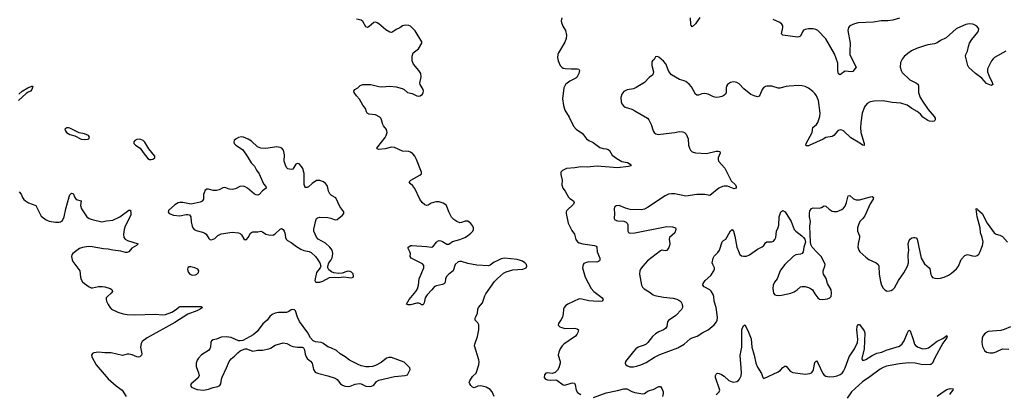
# Model space of a CAD drawing. Header units: inches. Extents: x 1308439 to 1441336, y 959892 to 1036309.
# Tile 147 of 167: x 1403999 to 1416372, y 1003399 to 1008106. Entities that reach past the tile are written whole.
import ezdxf

# ---------------------------------------------------------------- set-up
doc = ezdxf.new("R2010")
doc.units = ezdxf.units.IN
doc.header["$MEASUREMENT"] = 0
doc.layers.add('B4000', color=7, linetype='Continuous')
doc.layers.add('B4010', color=7, linetype='Continuous')

msp = doc.modelspace()

# ---------------------------------------------------------------- linework, layer by layer
at = {"layer": 'B4000', "color": 6, "elevation": 2600}
for points in [[(1410000, 1005077), (1409961, 1005059), (1409910, 1005022), (1409888, 1005012), (1409742, 1005022), (1409630, 1005044), (1409550, 1005069), (1409530, 1005069), (1409510, 1005063), (1409473, 1005030), (1409445, 1004950), (1409390, 1004910), (1409361, 1004879), (1409348, 1004850), (1409344, 1004810), (1409336, 1004790), (1409310, 1004778), (1409236, 1004764), (1409210, 1004753), (1409177, 1004710), (1409120, 1004650), (1409093, 1004610), (1409081, 1004550), (1409070, 1004523), (1409050, 1004522), (1409034, 1004534), (1409010, 1004544), (1408990, 1004544), (1408910, 1004523), (1408882, 1004522), (1408861, 1004530), (1408891, 1004590), (1408977, 1004690), (1408996, 1004724), (1409011, 1004770), (1409017, 1004850), (1409078, 1004990), (1409076, 1005016), (1409059, 1005039), (1408920, 1005110), (1408906, 1005130), (1408908, 1005170), (1408903, 1005190), (1408879, 1005230), (1408880, 1005250), (1408912, 1005268), (1408930, 1005271), (1409110, 1005256), (1409174, 1005246), (1409190, 1005251), (1409235, 1005310), (1409250, 1005322), (1409270, 1005330), (1409290, 1005329), (1409310, 1005321), (1409365, 1005285), (1409390, 1005287), (1409439, 1005321), (1409530, 1005344), (1409591, 1005370), (1409625, 1005390), (1409670, 1005425), (1409691, 1005450), (1409700, 1005470), (1409701, 1005490), (1409692, 1005512), (1409670, 1005547), (1409630, 1005576), (1409596, 1005576), (1409550, 1005557), (1409530, 1005555), (1409491, 1005570), (1409456, 1005596), (1409427, 1005627), (1409391, 1005690), (1409362, 1005770), (1409342, 1005790), (1409322, 1005802), (1409270, 1005818), (1409230, 1005818), (1409170, 1005802), (1409130, 1005777), (1409110, 1005773), (1409090, 1005781), (1409056, 1005810), (1409027, 1005850), (1408965, 1005985), (1408938, 1006018), (1408905, 1006050), (1408895, 1006070), (1408915, 1006090), (1409028, 1006152), (1409048, 1006170), (1409048, 1006190), (1409041, 1006210), (1408985, 1006350), (1408963, 1006390), (1408941, 1006421), (1408910, 1006442), (1408889, 1006449), (1408810, 1006454), (1408710, 1006502), (1408670, 1006504), (1408590, 1006485), (1408510, 1006477), (1408490, 1006482), (1408487, 1006490), (1408499, 1006510), (1408593, 1006627), (1408606, 1006650), (1408615, 1006690), (1408610, 1006726), (1408572, 1006772), (1408562, 1006790), (1408547, 1006850), (1408536, 1006870), (1408523, 1006883), (1408469, 1006909), (1408390, 1006918), (1408366, 1006930), (1408355, 1006950), (1408344, 1006990), (1408310, 1007033), (1408267, 1007107), (1408230, 1007150), (1408203, 1007190), (1408198, 1007210), (1408210, 1007228), (1408248, 1007250), (1408279, 1007281), (1408309, 1007291), (1408370, 1007293), (1408412, 1007292), (1408510, 1007267), (1408550, 1007262), (1408650, 1007270), (1408730, 1007262), (1408803, 1007243), (1408829, 1007229), (1408870, 1007193), (1408930, 1007177), (1408990, 1007150), (1409010, 1007147), (1409030, 1007150), (1409061, 1007170), (1409071, 1007190), (1409074, 1007210), (1409069, 1007230), (1409032, 1007290), (1409029, 1007310), (1409043, 1007390), (1409038, 1007430), (1409016, 1007470), (1408948, 1007548), (1408932, 1007590), (1408931, 1007649), (1408945, 1007690), (1409010, 1007741), (1409054, 1007810), (1409053, 1007830), (1408970, 1007966), (1408910, 1008026), (1408890, 1008033), (1408842, 1008038), (1408810, 1008030), (1408777, 1008003), (1408730, 1007985), (1408687, 1007953), (1408670, 1007947), (1408650, 1007950), (1408599, 1007979), (1408510, 1008056), (1408490, 1008068), (1408470, 1008074), (1408450, 1008071), (1408390, 1008021), (1408370, 1008010), (1408350, 1008016), (1408310, 1008083), (1408290, 1008100), (1408230, 1008112)], [(1403988, 1007172), (1404030, 1007210), (1404101, 1007250), (1404150, 1007272), (1404163, 1007270), (1404153, 1007230), (1404133, 1007210), (1404104, 1007196), (1404081, 1007179), (1403985, 1007090)], [(1403990, 1005944), (1404016, 1005916), (1404035, 1005870), (1404050, 1005848), (1404071, 1005830), (1404110, 1005807), (1404200, 1005770), (1404270, 1005637), (1404330, 1005591), (1404370, 1005573), (1404450, 1005561), (1404490, 1005561), (1404513, 1005567), (1404535, 1005585), (1404559, 1005630), (1404578, 1005730), (1404619, 1005881), (1404630, 1005907), (1404650, 1005928), (1404670, 1005921), (1404693, 1005870), (1404710, 1005846), (1404772, 1005832), (1404764, 1005770), (1404774, 1005730), (1404842, 1005630), (1404870, 1005610), (1404910, 1005596), (1405030, 1005568), (1405090, 1005580), (1405170, 1005587), (1405258, 1005630), (1405370, 1005713), (1405390, 1005712), (1405395, 1005675), (1405394, 1005650), (1405324, 1005510), (1405312, 1005472), (1405305, 1005410), (1405309, 1005370), (1405323, 1005350), (1405353, 1005333), (1405489, 1005290), (1405466, 1005270), (1405406, 1005234), (1405369, 1005191), (1405350, 1005182), (1405330, 1005182), (1405270, 1005196), (1405170, 1005209), (1405110, 1005223), (1405050, 1005228), (1404910, 1005254), (1404864, 1005256), (1404790, 1005245), (1404750, 1005230), (1404667, 1005170), (1404654, 1005150), (1404650, 1005130), (1404656, 1005090), (1404666, 1005066), (1404754, 1004950), (1404761, 1004870), (1404770, 1004840), (1404790, 1004811), (1404812, 1004790), (1404870, 1004750), (1404897, 1004737), (1404915, 1004735), (1404990, 1004753), (1405035, 1004755), (1405069, 1004749), (1405134, 1004730), (1405156, 1004716), (1405163, 1004690), (1405150, 1004670), (1405101, 1004630), (1405087, 1004610), (1405084, 1004590), (1405088, 1004570), (1405110, 1004526), (1405130, 1004494), (1405153, 1004470), (1405230, 1004431), (1405300, 1004410), (1405350, 1004400), (1405438, 1004398), (1405710, 1004408), (1405790, 1004399), (1405830, 1004404), (1405910, 1004432), (1405970, 1004470), (1406002, 1004498), (1406016, 1004504), (1406264, 1004504), (1406281, 1004501), (1406298, 1004490), (1406268, 1004470), (1406226, 1004450), (1406113, 1004407), (1405950, 1004302), (1405599, 1004110), (1405539, 1004061), (1405524, 1004036), (1405517, 1003990), (1405533, 1003907), (1405531, 1003889), (1405510, 1003868), (1405490, 1003865), (1405470, 1003870), (1405414, 1003894), (1405370, 1003904), (1405350, 1003903), (1405290, 1003888), (1405150, 1003921), (1405070, 1003921), (1404990, 1003929), (1404930, 1003922), (1404912, 1003910), (1404902, 1003890), (1404904, 1003870), (1404961, 1003770), (1405110, 1003595), (1405210, 1003504), (1405285, 1003450), (1405335, 1003370)], [(1409963, 1003370), (1409934, 1003430), (1409910, 1003459), (1409860, 1003490), (1409793, 1003507), (1409757, 1003503), (1409710, 1003480), (1409690, 1003487), (1409670, 1003509), (1409656, 1003530), (1409649, 1003550), (1409655, 1003570), (1409690, 1003623), (1409734, 1003666), (1409770, 1003770), (1409772, 1003808), (1409768, 1003832), (1409715, 1004010), (1409717, 1004030), (1409753, 1004127), (1409767, 1004210), (1409767, 1004270), (1409756, 1004296), (1409723, 1004330), (1409721, 1004350), (1409727, 1004370), (1409750, 1004413), (1409757, 1004470), (1409764, 1004490), (1409814, 1004550), (1409842, 1004638), (1409857, 1004663), (1409964, 1004816), (1410000, 1004851)]]:
    msp.add_lwpolyline(points, dxfattribs=at)
at = {"layer": 'B4000', "color": 6, "elevation": 2700}
for points in [[(1404610, 1006748), (1404590, 1006746), (1404568, 1006730), (1404573, 1006710), (1404586, 1006690), (1404630, 1006664), (1404690, 1006648), (1404770, 1006605), (1404810, 1006602), (1404850, 1006606), (1404869, 1006611), (1404877, 1006630), (1404862, 1006650), (1404811, 1006671), (1404746, 1006686), (1404630, 1006743)], [(1405510, 1006604), (1405470, 1006599), (1405445, 1006590), (1405431, 1006570), (1405434, 1006550), (1405455, 1006530), (1405514, 1006494), (1405550, 1006438), (1405610, 1006362), (1405630, 1006350), (1405650, 1006348), (1405670, 1006352), (1405698, 1006370), (1405698, 1006390), (1405622, 1006482), (1405570, 1006569), (1405550, 1006589)], [(1406787, 1006633), (1406750, 1006627), (1406717, 1006610), (1406693, 1006590), (1406688, 1006570), (1406695, 1006550), (1406713, 1006530), (1406774, 1006494), (1406803, 1006470), (1406859, 1006390), (1406907, 1006307), (1406950, 1006266), (1406975, 1006215), (1407008, 1006168), (1407064, 1006044), (1407091, 1006010), (1407094, 1005990), (1407050, 1005956), (1407010, 1005910), (1406990, 1005902), (1406970, 1005905), (1406950, 1005916), (1406860, 1005990), (1406830, 1006007), (1406807, 1006013), (1406763, 1006010), (1406710, 1005981), (1406670, 1005971), (1406630, 1005976), (1406590, 1005994), (1406570, 1005998), (1406550, 1005994), (1406504, 1005970), (1406470, 1005960), (1406430, 1005962), (1406370, 1005978), (1406350, 1005977), (1406330, 1005963), (1406315, 1005930), (1406308, 1005908), (1406307, 1005850), (1406293, 1005827), (1406265, 1005815), (1406152, 1005788), (1406050, 1005810), (1406010, 1005810), (1405990, 1005804), (1405950, 1005782), (1405869, 1005710), (1405863, 1005690), (1405877, 1005670), (1405930, 1005651), (1406010, 1005643), (1406090, 1005657), (1406110, 1005659), (1406133, 1005653), (1406150, 1005630), (1406155, 1005565), (1406167, 1005510), (1406175, 1005490), (1406190, 1005471), (1406217, 1005457), (1406297, 1005437), (1406324, 1005424), (1406342, 1005410), (1406377, 1005357), (1406390, 1005345), (1406410, 1005340), (1406450, 1005355), (1406490, 1005393), (1406530, 1005414), (1406670, 1005438), (1406750, 1005430), (1406770, 1005421), (1406785, 1005405), (1406814, 1005354), (1406830, 1005340), (1406850, 1005345), (1406870, 1005370), (1406898, 1005422), (1406910, 1005433), (1406930, 1005442), (1406990, 1005440), (1407030, 1005449), (1407050, 1005441), (1407091, 1005411), (1407130, 1005401), (1407170, 1005397), (1407190, 1005402), (1407210, 1005415), (1407270, 1005476), (1407290, 1005481), (1407310, 1005470), (1407324, 1005450), (1407331, 1005430), (1407338, 1005370), (1407347, 1005350), (1407365, 1005330), (1407410, 1005306), (1407476, 1005256), (1407530, 1005224), (1407568, 1005208), (1407635, 1005195), (1407661, 1005181), (1407715, 1005130), (1407747, 1005090), (1407770, 1005050), (1407781, 1005010), (1407774, 1004990), (1407728, 1004930), (1407706, 1004830), (1407714, 1004814), (1407722, 1004810), (1407770, 1004807), (1407810, 1004822), (1407890, 1004866), (1407950, 1004871), (1408006, 1004866), (1408070, 1004877), (1408134, 1004866), (1408170, 1004864), (1408189, 1004870), (1408195, 1004885), (1408190, 1004911), (1408170, 1004933), (1408150, 1004944), (1408130, 1004946), (1408110, 1004943), (1408050, 1004922), (1408010, 1004916), (1407945, 1004925), (1407917, 1004937), (1407883, 1004963), (1407869, 1004990), (1407869, 1005010), (1407884, 1005050), (1407912, 1005088), (1407925, 1005115), (1407933, 1005170), (1407924, 1005210), (1407895, 1005250), (1407840, 1005300), (1407750, 1005350), (1407730, 1005375), (1407695, 1005450), (1407694, 1005474), (1407719, 1005581), (1407730, 1005609), (1407743, 1005617), (1407770, 1005624), (1407870, 1005621), (1407910, 1005611), (1407950, 1005594), (1407970, 1005591), (1407990, 1005596), (1408055, 1005650), (1408073, 1005670), (1408073, 1005690), (1408021, 1005761), (1407970, 1005866), (1407917, 1005897), (1407897, 1005917), (1407880, 1005950), (1407873, 1005993), (1407862, 1006022), (1407841, 1006050), (1407815, 1006070), (1407770, 1006085), (1407730, 1006085), (1407673, 1006050), (1407630, 1006006), (1407610, 1005996), (1407590, 1005996), (1407580, 1006010), (1407574, 1006034), (1407574, 1006174), (1407555, 1006235), (1407542, 1006262), (1407510, 1006296), (1407490, 1006301), (1407467, 1006293), (1407430, 1006227), (1407410, 1006222), (1407370, 1006234), (1407350, 1006248), (1407337, 1006277), (1407324, 1006330), (1407327, 1006410), (1407319, 1006450), (1407310, 1006472), (1407291, 1006491), (1407270, 1006502), (1407230, 1006510), (1407090, 1006489), (1407030, 1006490), (1406988, 1006508), (1406910, 1006579), (1406870, 1006606), (1406810, 1006631)], [(1406150, 1005001), (1406130, 1005000), (1406113, 1004990), (1406108, 1004972), (1406111, 1004950), (1406120, 1004930), (1406137, 1004910), (1406170, 1004895), (1406210, 1004902), (1406225, 1004910), (1406246, 1004930), (1406250, 1004950), (1406238, 1004970), (1406199, 1004990)], [(1407430, 1004464), (1407410, 1004461), (1407381, 1004439), (1407352, 1004428), (1407250, 1004429), (1407210, 1004419), (1407170, 1004402), (1407142, 1004378), (1407108, 1004330), (1407055, 1004285), (1406981, 1004190), (1406933, 1004147), (1406896, 1004124), (1406803, 1004077), (1406771, 1004069), (1406750, 1004071), (1406655, 1004115), (1406599, 1004121), (1406530, 1004116), (1406470, 1004092), (1406430, 1004083), (1406409, 1004071), (1406401, 1004050), (1406397, 1003990), (1406388, 1003970), (1406370, 1003949), (1406285, 1003895), (1406246, 1003854), (1406228, 1003830), (1406216, 1003790), (1406216, 1003750), (1406245, 1003670), (1406252, 1003630), (1406238, 1003602), (1406155, 1003530), (1406144, 1003510), (1406156, 1003490), (1406196, 1003470), (1406230, 1003459), (1406310, 1003451), (1406370, 1003464), (1406430, 1003484), (1406490, 1003497), (1406512, 1003510), (1406526, 1003530), (1406535, 1003590), (1406544, 1003616), (1406599, 1003730), (1406630, 1003810), (1406657, 1003843), (1406700, 1003880), (1406739, 1003921), (1406770, 1003945), (1406800, 1003960), (1406830, 1003969), (1406850, 1003969), (1406930, 1003940), (1406990, 1003953), (1407050, 1003952), (1407130, 1003969), (1407150, 1003977), (1407210, 1004018), (1407310, 1004044), (1407357, 1004037), (1407410, 1004007), (1407430, 1004001), (1407490, 1003993), (1407550, 1003992), (1407564, 1003984), (1407577, 1003957), (1407585, 1003905), (1407597, 1003870), (1407610, 1003850), (1407654, 1003814), (1407674, 1003790), (1407690, 1003710), (1407710, 1003679), (1407743, 1003663), (1407873, 1003633), (1407963, 1003603), (1407990, 1003584), (1408031, 1003530), (1408054, 1003514), (1408090, 1003503), (1408130, 1003499), (1408150, 1003501), (1408213, 1003527), (1408270, 1003535), (1408291, 1003531), (1408350, 1003503), (1408390, 1003499), (1408418, 1003502), (1408447, 1003513), (1408481, 1003559), (1408510, 1003578), (1408710, 1003624), (1408844, 1003636), (1408870, 1003644), (1408907, 1003710), (1408900, 1003730), (1408885, 1003750), (1408830, 1003801), (1408670, 1003863), (1408638, 1003862), (1408610, 1003852), (1408542, 1003798), (1408470, 1003761), (1408431, 1003749), (1408390, 1003744), (1408350, 1003746), (1408290, 1003758), (1408252, 1003772), (1408142, 1003830), (1408090, 1003870), (1408027, 1003907), (1407979, 1003950), (1407910, 1003983), (1407870, 1003994), (1407810, 1004040), (1407788, 1004048), (1407717, 1004057), (1407688, 1004070), (1407653, 1004110), (1407620, 1004170), (1407515, 1004315), (1407489, 1004370), (1407466, 1004446), (1407450, 1004461)]]:
    msp.add_lwpolyline(points, close=True, dxfattribs=at)
at = {"layer": 'B4010', "color": 6}
for points, elevation in [([(1410812, 1008130), (1410802, 1008090), (1410807, 1008070), (1410825, 1008025), (1410857, 1007970), (1410872, 1007910), (1410868, 1007870), (1410850, 1007824), (1410768, 1007690), (1410761, 1007670), (1410757, 1007630), (1410764, 1007590), (1410791, 1007531), (1410810, 1007510), (1410830, 1007499), (1410853, 1007493), (1410930, 1007487), (1411008, 1007488), (1411023, 1007483), (1411032, 1007470), (1411023, 1007430), (1410999, 1007381), (1410988, 1007370), (1410910, 1007332), (1410880, 1007310), (1410859, 1007290), (1410836, 1007250), (1410820, 1007110), (1410834, 1007030), (1410851, 1006970), (1410903, 1006883), (1410957, 1006770), (1410991, 1006731), (1411070, 1006678), (1411123, 1006610), (1411152, 1006590), (1411204, 1006564), (1411290, 1006501), (1411330, 1006486), (1411370, 1006484), (1411395, 1006475), (1411410, 1006463), (1411445, 1006405), (1411502, 1006362), (1411566, 1006326), (1411635, 1006310), (1411670, 1006290), (1411684, 1006270), (1411650, 1006260), (1411510, 1006244), (1411255, 1006265), (1411130, 1006255), (1411050, 1006259), (1410975, 1006245), (1410870, 1006237), (1410818, 1006210), (1410800, 1006190), (1410797, 1006163), (1410814, 1006090), (1410812, 1006030), (1410822, 1005990), (1410852, 1005952), (1410895, 1005875), (1410910, 1005860), (1410960, 1005830), (1410966, 1005810), (1410957, 1005790), (1410876, 1005710), (1410867, 1005690), (1410867, 1005670), (1410893, 1005550), (1410937, 1005457), (1410972, 1005410), (1410986, 1005346), (1411010, 1005313), (1411030, 1005302), (1411076, 1005290), (1411222, 1005270), (1411241, 1005261), (1411251, 1005250), (1411255, 1005190), (1411289, 1005110), (1411291, 1005090), (1411283, 1005077), (1411273, 1005067), (1411250, 1005061), (1411150, 1005062), (1411107, 1005053), (1411090, 1005044), (1411079, 1005030), (1411072, 1004990), (1411106, 1004870), (1411181, 1004730), (1411213, 1004690), (1411297, 1004630), (1411318, 1004610), (1411330, 1004590), (1411319, 1004570), (1411270, 1004564), (1411150, 1004573), (1411064, 1004596), (1411030, 1004599), (1410888, 1004532), (1410858, 1004510), (1410842, 1004490), (1410834, 1004470), (1410829, 1004410), (1410820, 1004370), (1410803, 1004337), (1410770, 1004290), (1410767, 1004267), (1410785, 1004245), (1410850, 1004225), (1410970, 1004231), (1411003, 1004223), (1411020, 1004210), (1411014, 1004174), (1411002, 1004150), (1410983, 1004130), (1410835, 1004030), (1410817, 1004010), (1410792, 1003970), (1410772, 1003930), (1410764, 1003890), (1410790, 1003810), (1410791, 1003790), (1410772, 1003730), (1410757, 1003703), (1410726, 1003674), (1410690, 1003659), (1410630, 1003667), (1410610, 1003665), (1410595, 1003645), (1410590, 1003610), (1410605, 1003590), (1410630, 1003579), (1410670, 1003576), (1410730, 1003580), (1410750, 1003575), (1410830, 1003519), (1410850, 1003516), (1410930, 1003539), (1410950, 1003542), (1410970, 1003537), (1410979, 1003519), (1410991, 1003451), (1411010, 1003421), (1411050, 1003397)], 2600), ([(1416390, 1007712), (1416250, 1007633), (1416230, 1007615), (1416210, 1007588), (1416162, 1007490), (1416159, 1007450), (1416185, 1007385), (1416216, 1007330), (1416229, 1007290), (1416210, 1007281), (1416150, 1007306), (1416091, 1007371), (1416010, 1007431), (1415925, 1007505), (1415913, 1007530), (1415885, 1007650), (1415889, 1007670), (1415910, 1007710), (1415921, 1007770), (1415934, 1007810), (1415964, 1007856), (1416039, 1007950), (1416048, 1007970), (1416050, 1007990), (1416044, 1008004), (1416025, 1008025), (1415990, 1008044), (1415970, 1008050), (1415930, 1008053), (1415890, 1008045), (1415782, 1007998), (1415768, 1007990), (1415640, 1007880), (1415570, 1007843), (1415526, 1007814), (1415496, 1007804), (1415410, 1007790), (1415370, 1007778), (1415270, 1007746), (1415206, 1007714), (1415158, 1007682), (1415115, 1007645), (1415088, 1007610), (1415068, 1007570), (1415063, 1007510), (1415074, 1007470), (1415090, 1007444), (1415184, 1007350), (1415268, 1007308), (1415289, 1007290), (1415294, 1007270), (1415294, 1007190), (1415316, 1007130), (1415351, 1007071), (1415417, 1006977), (1415489, 1006890), (1415501, 1006870), (1415505, 1006850), (1415500, 1006840), (1415490, 1006830), (1415470, 1006827), (1415430, 1006831), (1415410, 1006839), (1415350, 1006882), (1415319, 1006919), (1415275, 1006954), (1415209, 1006989), (1415150, 1007031), (1415070, 1007058), (1414964, 1007064), (1414850, 1007087), (1414736, 1007084), (1414685, 1007075), (1414650, 1007055), (1414616, 1007010), (1414586, 1006930), (1414568, 1006812), (1414564, 1006750), (1414568, 1006690), (1414612, 1006550), (1414610, 1006526), (1414590, 1006531), (1414556, 1006556), (1414443, 1006623), (1414350, 1006708), (1414330, 1006718), (1414310, 1006721), (1414290, 1006715), (1414275, 1006705), (1414230, 1006651), (1414210, 1006637), (1414130, 1006628), (1414095, 1006605), (1413930, 1006530), (1413910, 1006523), (1413890, 1006520), (1413883, 1006523), (1413878, 1006530), (1413883, 1006550), (1413956, 1006690), (1413967, 1006750), (1414012, 1006788), (1414030, 1006815), (1414053, 1006890), (1414058, 1006930), (1414035, 1007090), (1414011, 1007150), (1413990, 1007181), (1413965, 1007205), (1413910, 1007245), (1413870, 1007265), (1413830, 1007276), (1413790, 1007281), (1413670, 1007273), (1413630, 1007267), (1413550, 1007245), (1413530, 1007246), (1413450, 1007271), (1413387, 1007270), (1413370, 1007266), (1413346, 1007250), (1413330, 1007228), (1413301, 1007159), (1413290, 1007146), (1413270, 1007139), (1413230, 1007148), (1413188, 1007168), (1413098, 1007238), (1413042, 1007302), (1413010, 1007319), (1412970, 1007325), (1412930, 1007316), (1412895, 1007290), (1412882, 1007270), (1412876, 1007250), (1412877, 1007190), (1412869, 1007171), (1412847, 1007153), (1412820, 1007140), (1412790, 1007132), (1412750, 1007129), (1412718, 1007138), (1412650, 1007170), (1412610, 1007180), (1412570, 1007175), (1412530, 1007160), (1412510, 1007158), (1412490, 1007170), (1412441, 1007261), (1412410, 1007298), (1412370, 1007329), (1412350, 1007339), (1412290, 1007355), (1412190, 1007412), (1412154, 1007454), (1412117, 1007550), (1412090, 1007587), (1412030, 1007634), (1412010, 1007642), (1411990, 1007638), (1411970, 1007607), (1411950, 1007590), (1411943, 1007577), (1411943, 1007530), (1411962, 1007450), (1411960, 1007430), (1411949, 1007411), (1411910, 1007379), (1411850, 1007319), (1411747, 1007253), (1411710, 1007238), (1411633, 1007227), (1411590, 1007205), (1411564, 1007170), (1411553, 1007130), (1411555, 1007075), (1411567, 1007047), (1411585, 1007025), (1411608, 1007008), (1411690, 1006981), (1411730, 1006962), (1411888, 1006868), (1411906, 1006846), (1411935, 1006790), (1411958, 1006710), (1411970, 1006690), (1411993, 1006673), (1412025, 1006665), (1412050, 1006666), (1412230, 1006690), (1412290, 1006702), (1412330, 1006698), (1412351, 1006690), (1412372, 1006670), (1412398, 1006610), (1412403, 1006530), (1412414, 1006490), (1412427, 1006467), (1412450, 1006446), (1412490, 1006435), (1412630, 1006427), (1412750, 1006453), (1412775, 1006455), (1412798, 1006450), (1412803, 1006430), (1412778, 1006370), (1412774, 1006350), (1412780, 1006330), (1412859, 1006239), (1412925, 1006105), (1412941, 1006081), (1412992, 1006030), (1413003, 1006010), (1413002, 1005998), (1412995, 1005985), (1412977, 1005983), (1412893, 1006013), (1412850, 1006016), (1412830, 1006012), (1412786, 1005990), (1412670, 1005899), (1412610, 1005908), (1412510, 1005911), (1412370, 1005890), (1412230, 1005919), (1412190, 1005919), (1412150, 1005912), (1412108, 1005892), (1411890, 1005746), (1411850, 1005727), (1411810, 1005718), (1411670, 1005720), (1411610, 1005737), (1411530, 1005771), (1411494, 1005766), (1411475, 1005750), (1411468, 1005730), (1411474, 1005670), (1411471, 1005610), (1411479, 1005590), (1411510, 1005580), (1411590, 1005575), (1411621, 1005561), (1411631, 1005551), (1411641, 1005530), (1411641, 1005450), (1411650, 1005433), (1411666, 1005426), (1411730, 1005430), (1412130, 1005507), (1412204, 1005504), (1412238, 1005490), (1412244, 1005470), (1412232, 1005430), (1412165, 1005370), (1412159, 1005350), (1412167, 1005290), (1412166, 1005270), (1412157, 1005243), (1412141, 1005219), (1412130, 1005207), (1412110, 1005203), (1412070, 1005209), (1412050, 1005204), (1411890, 1005076), (1411828, 1005010), (1411799, 1004970), (1411791, 1004950), (1411789, 1004910), (1411813, 1004770), (1411825, 1004745), (1411844, 1004724), (1411910, 1004688), (1411958, 1004650), (1411981, 1004641), (1412090, 1004618), (1412210, 1004608), (1412256, 1004596), (1412283, 1004583), (1412305, 1004565), (1412320, 1004540), (1412328, 1004510), (1412327, 1004490), (1412315, 1004465), (1412245, 1004390), (1412150, 1004325), (1412140, 1004310), (1412130, 1004250), (1412115, 1004225), (1412090, 1004210), (1412030, 1004186), (1411990, 1004159), (1411950, 1004126), (1411891, 1004050), (1411870, 1004030), (1411844, 1004016), (1411770, 1003990), (1411742, 1003970), (1411710, 1003939), (1411612, 1003810), (1411609, 1003790), (1411616, 1003770), (1411635, 1003755), (1411666, 1003746), (1411710, 1003744), (1411750, 1003751), (1411803, 1003770), (1411870, 1003798), (1411976, 1003864), (1412041, 1003899), (1412270, 1003985), (1412350, 1004030), (1412424, 1004096), (1412450, 1004109), (1412513, 1004130), (1412584, 1004176), (1412650, 1004208), (1412727, 1004270), (1412754, 1004310), (1412762, 1004330), (1412767, 1004370), (1412750, 1004490), (1412725, 1004570), (1412720, 1004630), (1412713, 1004653), (1412690, 1004695), (1412672, 1004712), (1412601, 1004750), (1412585, 1004770), (1412586, 1004790), (1412614, 1004830), (1412685, 1004890), (1412723, 1004950), (1412730, 1004970), (1412729, 1004990), (1412707, 1005030), (1412702, 1005050), (1412712, 1005110), (1412724, 1005136), (1412770, 1005181), (1412791, 1005210), (1412826, 1005314), (1412841, 1005330), (1412871, 1005350), (1412890, 1005377), (1412930, 1005455), (1412950, 1005472), (1412970, 1005448), (1412987, 1005387), (1413011, 1005250), (1413030, 1005197), (1413050, 1005157), (1413070, 1005141), (1413095, 1005135), (1413130, 1005137), (1413170, 1005151), (1413270, 1005221), (1413330, 1005251), (1413350, 1005269), (1413370, 1005301), (1413386, 1005314), (1413450, 1005314), (1413470, 1005324), (1413490, 1005346), (1413499, 1005370), (1413508, 1005450), (1413530, 1005496), (1413537, 1005523), (1413541, 1005630), (1413565, 1005690), (1413590, 1005707), (1413618, 1005690), (1413693, 1005570), (1413731, 1005470), (1413750, 1005447), (1413829, 1005390), (1413849, 1005370), (1413864, 1005350), (1413872, 1005310), (1413854, 1005246), (1413846, 1005190), (1413832, 1005170), (1413810, 1005160), (1413750, 1005150), (1413723, 1005137), (1413613, 1005030), (1413561, 1004959), (1413545, 1004930), (1413518, 1004850), (1413484, 1004810), (1413466, 1004770), (1413463, 1004730), (1413470, 1004670), (1413487, 1004650), (1413504, 1004644), (1413530, 1004641), (1413570, 1004645), (1413689, 1004671), (1413733, 1004687), (1413769, 1004710), (1413810, 1004750), (1413830, 1004755), (1413870, 1004752), (1413910, 1004743), (1413945, 1004725), (1413961, 1004710), (1413990, 1004660), (1414030, 1004612), (1414050, 1004596), (1414090, 1004592), (1414150, 1004598), (1414180, 1004610), (1414196, 1004630), (1414201, 1004670), (1414194, 1004710), (1414152, 1004790), (1414135, 1004855), (1414101, 1004910), (1414096, 1004930), (1414097, 1004950), (1414118, 1005010), (1414119, 1005030), (1414113, 1005050), (1414070, 1005131), (1414019, 1005179), (1413959, 1005250), (1413942, 1005282), (1413935, 1005310), (1413930, 1005510), (1413937, 1005570), (1413924, 1005630), (1413923, 1005670), (1413930, 1005703), (1413939, 1005721), (1413950, 1005735), (1413970, 1005744), (1414050, 1005739), (1414073, 1005747), (1414110, 1005769), (1414130, 1005765), (1414170, 1005725), (1414210, 1005700), (1414230, 1005695), (1414270, 1005697), (1414330, 1005722), (1414350, 1005737), (1414370, 1005762), (1414389, 1005810), (1414410, 1005893), (1414430, 1005896), (1414476, 1005856), (1414510, 1005841), (1414550, 1005843), (1414690, 1005882), (1414710, 1005883), (1414730, 1005873), (1414725, 1005850), (1414688, 1005792), (1414617, 1005643), (1414593, 1005607), (1414558, 1005570), (1414538, 1005530), (1414529, 1005490), (1414526, 1005450), (1414552, 1005392), (1414554, 1005370), (1414535, 1005290), (1414532, 1005250), (1414544, 1005210), (1414557, 1005190), (1414630, 1005121), (1414671, 1005091), (1414763, 1005050), (1414785, 1005030), (1414793, 1005010), (1414801, 1004910), (1414817, 1004817), (1414830, 1004770), (1414851, 1004731), (1414870, 1004710), (1414890, 1004700), (1414910, 1004696), (1414950, 1004704), (1414970, 1004716), (1414990, 1004737), (1415042, 1004830), (1415110, 1004924), (1415154, 1005010), (1415166, 1005050), (1415165, 1005150), (1415172, 1005212), (1415164, 1005290), (1415177, 1005330), (1415190, 1005350), (1415210, 1005364), (1415230, 1005370), (1415249, 1005369), (1415264, 1005364), (1415278, 1005350), (1415329, 1005110), (1415370, 1005037), (1415427, 1004990), (1415436, 1004976), (1415450, 1004904), (1415460, 1004880), (1415470, 1004868), (1415497, 1004857), (1415530, 1004853), (1415570, 1004858), (1415615, 1004870), (1415670, 1004895), (1415710, 1004922), (1415770, 1004975), (1415795, 1005010), (1415829, 1005091), (1415876, 1005144), (1415910, 1005156), (1415970, 1005138), (1416010, 1005135), (1416030, 1005143), (1416050, 1005160), (1416070, 1005192), (1416099, 1005270), (1416105, 1005315), (1416094, 1005370), (1416071, 1005430), (1416068, 1005490), (1416030, 1005630), (1416019, 1005730), (1416030, 1005732), (1416038, 1005718), (1416092, 1005670), (1416157, 1005550), (1416243, 1005430), (1416270, 1005412), (1416317, 1005397), (1416350, 1005380), (1416410, 1005309)], 2700), ([(1412545, 1008135), (1412490, 1008053), (1412450, 1008018), (1412435, 1008035), (1412431, 1008051), (1412427, 1008130)], 2600), ([(1415053, 1008127), (1414970, 1008100), (1414910, 1008093), (1414824, 1008090), (1414730, 1008076), (1414535, 1008065), (1414490, 1008055), (1414431, 1008030), (1414412, 1008010), (1414406, 1007970), (1414436, 1007810), (1414430, 1007710), (1414432, 1007670), (1414446, 1007630), (1414512, 1007510), (1414470, 1007455), (1414447, 1007453), (1414370, 1007460), (1414350, 1007449), (1414310, 1007413), (1414288, 1007428), (1414280, 1007470), (1414278, 1007558), (1414260, 1007620), (1414236, 1007676), (1414130, 1007864), (1414029, 1007969), (1414004, 1007984), (1413970, 1007993), (1413910, 1007993), (1413870, 1007983), (1413850, 1007973), (1413839, 1007961), (1413810, 1007900), (1413791, 1007889), (1413774, 1007886), (1413590, 1007910), (1413573, 1007930), (1413589, 1008010), (1413588, 1008030), (1413576, 1008050), (1413550, 1008070), (1413469, 1008109)], 2600), ([(1410000, 1004851), (1410005, 1004855), (1410080, 1004920), (1410110, 1004940), (1410196, 1004964), (1410323, 1004970), (1410363, 1004990), (1410372, 1005010), (1410367, 1005030), (1410348, 1005050), (1410319, 1005070), (1410290, 1005082), (1410250, 1005091), (1410090, 1005111), (1410050, 1005100), (1410000, 1005077)], 2600), ([(1412749, 1003391), (1412789, 1003430), (1412795, 1003450), (1412743, 1003610), (1412744, 1003636), (1412750, 1003652), (1412761, 1003659), (1412770, 1003664), (1412790, 1003662), (1412818, 1003650), (1412850, 1003627), (1412910, 1003573), (1412950, 1003555), (1412973, 1003553), (1413010, 1003562), (1413030, 1003574), (1413045, 1003590), (1413064, 1003630), (1413071, 1003669), (1413063, 1003730), (1413054, 1003886), (1413072, 1003990), (1413075, 1004150), (1413072, 1004210), (1413090, 1004255), (1413110, 1004272), (1413150, 1004200), (1413190, 1004098), (1413201, 1003990), (1413229, 1003890), (1413250, 1003789), (1413270, 1003741), (1413322, 1003662), (1413338, 1003610), (1413350, 1003596), (1413530, 1003680), (1413559, 1003701), (1413590, 1003737), (1413612, 1003752), (1413632, 1003752), (1413681, 1003690), (1413714, 1003674), (1413870, 1003653), (1413930, 1003660), (1413949, 1003671), (1413966, 1003690), (1413974, 1003710), (1413990, 1003800), (1414010, 1003818), (1414030, 1003795), (1414090, 1003662), (1414110, 1003639), (1414130, 1003627), (1414170, 1003619), (1414230, 1003624), (1414270, 1003630), (1414310, 1003646), (1414335, 1003665), (1414351, 1003689), (1414371, 1003730), (1414421, 1003870), (1414490, 1003970), (1414527, 1004050), (1414532, 1004092), (1414519, 1004210), (1414523, 1004250), (1414530, 1004275), (1414550, 1004275), (1414610, 1004197), (1414619, 1004170), (1414611, 1003971), (1414582, 1003850), (1414590, 1003830), (1414610, 1003829), (1414630, 1003838), (1414712, 1003888), (1414770, 1003914), (1414833, 1003927), (1414888, 1003952), (1415055, 1004005), (1415090, 1004035), (1415115, 1004070), (1415150, 1004164), (1415170, 1004203), (1415190, 1004197), (1415228, 1004088), (1415243, 1004030), (1415254, 1004014), (1415290, 1003990), (1415350, 1003972), (1415390, 1003973), (1415419, 1003981), (1415530, 1004068), (1415598, 1004102), (1415650, 1004137), (1415654, 1004130), (1415650, 1004114), (1415638, 1004090), (1415600, 1004040), (1415494, 1003850), (1415471, 1003789), (1415450, 1003774), (1415350, 1003770), (1415250, 1003790), (1415170, 1003795), (1415056, 1003784), (1414890, 1003754), (1414850, 1003738), (1414810, 1003713), (1414682, 1003618), (1414590, 1003556), (1414450, 1003431), (1414395, 1003350)], 2600), ([(1416450, 1004248), (1416370, 1004212), (1416330, 1004201), (1416170, 1004190), (1416130, 1004167), (1416103, 1004130), (1416095, 1004105), (1416090, 1004050), (1416098, 1003998), (1416124, 1003950), (1416149, 1003929), (1416190, 1003919), (1416230, 1003921), (1416270, 1003932), (1416350, 1003970), (1416430, 1003965)], 2700), ([(1411210, 1003361), (1411370, 1003418), (1411510, 1003445), (1411590, 1003469), (1411630, 1003467), (1411690, 1003434), (1411730, 1003420), (1411830, 1003406), (1411851, 1003410), (1411898, 1003442), (1411960, 1003460), (1412030, 1003499), (1412050, 1003498), (1412068, 1003470), (1412083, 1003430), (1412085, 1003410), (1412076, 1003370)], 2600), ([(1415530, 1003375), (1415590, 1003421), (1415650, 1003459), (1415690, 1003470), (1415729, 1003469), (1415727, 1003450), (1415698, 1003422), (1415682, 1003398)], 2600)]:
    msp.add_lwpolyline(points, dxfattribs=dict(at, elevation=elevation))

doc.saveas('drawing.dxf')
